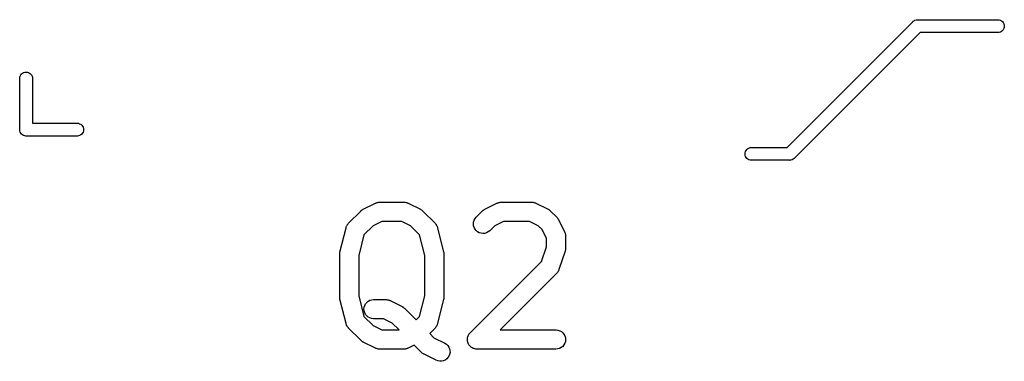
# Model space of a CAD drawing. Extents: x 2.6 to 14.6, y -8.5 to -1.5.
# Tile 71 of 109: x 9.214 to 9.518, y -7.037 to -6.932. Entities that reach past the tile are written whole.
import ezdxf

# ---------------------------------------------------------------- set-up
doc = ezdxf.new("R2010")
doc.units = 0
doc.header["$MEASUREMENT"] = 0
doc.layers.add('BLACK', color=7, linetype='CONTINUOUS')

msp = doc.modelspace()

# ---------------------------------------------------------------- linework, layer by layer
at = {"layer": 'BLACK', "linetype": 'CONTINUOUS'}
for p, q in [((9.451, -6.97165), (9.48973, -6.93292)), ((9.48973, -6.93292), (9.48979, -6.93285)), ((9.48979, -6.93285), (9.48992, -6.93274)), ((9.48992, -6.93274), (9.49009, -6.9326)), ((9.49009, -6.9326), (9.49027, -6.9325)), ((9.49027, -6.9325), (9.49043, -6.93242)), ((9.49043, -6.93242), (9.4908, -6.9323)), ((9.4908, -6.9323), (9.49109, -6.93228)), ((9.49109, -6.93228), (9.49119, -6.93227)), ((9.49109, -6.93228), (9.49109, -6.93228)), ((9.49119, -6.93227), (9.49129, -6.93228)), ((9.49129, -6.93228), (9.50585, -6.93228)), ((9.50585, -6.93228), (9.50595, -6.93229)), ((9.50595, -6.93229), (9.50605, -6.93228)), ((9.50605, -6.93228), (9.51609, -6.93228)), ((9.51609, -6.93228), (9.51638, -6.9323)), ((9.51638, -6.9323), (9.51675, -6.93242)), ((9.51675, -6.93242), (9.51709, -6.9326)), ((9.51709, -6.9326), (9.51739, -6.93285)), ((9.51739, -6.93285), (9.51764, -6.93315)), ((9.51764, -6.93315), (9.51782, -6.93349)), ((9.492, -6.93621), (9.45328, -6.97494)), ((9.50585, -6.93621), (9.492, -6.93621)), ((9.50595, -6.9362), (9.50585, -6.93621)), ((9.50605, -6.93621), (9.50595, -6.9362)), ((9.51609, -6.93621), (9.50605, -6.93621)), ((9.51638, -6.93618), (9.51609, -6.93621)), ((9.51675, -6.93607), (9.51638, -6.93618)), ((9.51709, -6.93589), (9.51675, -6.93607)), ((9.51739, -6.93564), (9.51709, -6.93589)), ((9.51764, -6.93534), (9.51739, -6.93564)), ((9.51782, -6.935), (9.51764, -6.93534)), ((9.51782, -6.93349), (9.51793, -6.93386)), ((9.51793, -6.93463), (9.51782, -6.935)), ((9.51793, -6.93386), (9.51797, -6.93424)), ((9.51797, -6.93424), (9.51793, -6.93463)), ((9.21563, -6.94856), (9.216, -6.94845)), ((9.216, -6.94845), (9.21639, -6.94841)), ((9.21639, -6.94841), (9.21677, -6.94845)), ((9.21677, -6.94845), (9.21714, -6.94856)), ((9.21442, -6.95029), (9.21445, -6.95)), ((9.21442, -6.96604), (9.21442, -6.95029)), ((9.21445, -6.95), (9.21456, -6.94963)), ((9.21456, -6.94963), (9.21474, -6.94929)), ((9.21474, -6.94929), (9.21499, -6.94899)), ((9.21499, -6.94899), (9.21529, -6.94874)), ((9.21529, -6.94874), (9.21563, -6.94856)), ((9.21714, -6.94856), (9.21748, -6.94874)), ((9.21748, -6.94874), (9.21778, -6.94899)), ((9.21778, -6.94899), (9.21803, -6.94929)), ((9.21803, -6.94929), (9.21821, -6.94963)), ((9.21821, -6.94963), (9.21833, -6.95)), ((9.21833, -6.95), (9.21835, -6.95029)), ((9.21835, -6.95029), (9.21835, -6.96417)), ((9.21441, -6.96613), (9.21442, -6.96604)), ((9.21445, -6.96652), (9.21441, -6.96613)), ((9.21456, -6.96689), (9.21445, -6.96652)), ((9.21835, -6.96417), (9.23223, -6.96417)), ((9.23223, -6.96417), (9.23252, -6.96419)), ((9.23252, -6.96419), (9.23289, -6.96431)), ((9.23289, -6.96431), (9.23323, -6.96449)), ((9.23323, -6.96449), (9.23353, -6.96474)), ((9.23353, -6.96474), (9.23378, -6.96503)), ((9.23378, -6.96503), (9.23396, -6.96538)), ((9.23396, -6.96538), (9.23407, -6.96575)), ((9.23407, -6.96652), (9.23396, -6.96689)), ((9.23407, -6.96575), (9.23411, -6.96613)), ((9.23411, -6.96613), (9.23407, -6.96652)), ((9.21474, -6.96723), (9.21456, -6.96689)), ((9.21499, -6.96753), (9.21474, -6.96723)), ((9.21529, -6.96778), (9.21499, -6.96753)), ((9.21563, -6.96796), (9.21529, -6.96778)), ((9.216, -6.96807), (9.21563, -6.96796)), ((9.21629, -6.9681), (9.216, -6.96807)), ((9.21639, -6.96811), (9.21629, -6.9681)), ((9.21648, -6.9681), (9.21639, -6.96811)), ((9.23223, -6.9681), (9.21648, -6.9681)), ((9.23252, -6.96807), (9.23223, -6.9681)), ((9.23289, -6.96796), (9.23252, -6.96807)), ((9.23323, -6.96778), (9.23289, -6.96796)), ((9.23353, -6.96753), (9.23323, -6.96778)), ((9.23378, -6.96723), (9.23353, -6.96753)), ((9.23396, -6.96689), (9.23378, -6.96723)), ((9.43818, -6.97286), (9.43836, -6.97252)), ((9.43836, -6.97252), (9.43861, -6.97222)), ((9.43861, -6.97222), (9.43891, -6.97197)), ((9.43891, -6.97197), (9.43925, -6.97179)), ((9.43925, -6.97179), (9.43962, -6.97167)), ((9.43962, -6.97167), (9.43991, -6.97165)), ((9.43991, -6.97165), (9.451, -6.97165)), ((9.43803, -6.97361), (9.43807, -6.97323)), ((9.43807, -6.974), (9.43803, -6.97361)), ((9.43807, -6.97323), (9.43818, -6.97286)), ((9.43818, -6.97437), (9.43807, -6.974)), ((9.43836, -6.97471), (9.43818, -6.97437)), ((9.43861, -6.97501), (9.43836, -6.97471)), ((9.43891, -6.97526), (9.43861, -6.97501)), ((9.43925, -6.97544), (9.43891, -6.97526)), ((9.43962, -6.97555), (9.43925, -6.97544)), ((9.43991, -6.97558), (9.43962, -6.97555)), ((9.45172, -6.97558), (9.43991, -6.97558)), ((9.45182, -6.97559), (9.45172, -6.97558)), ((9.45192, -6.97558), (9.45182, -6.97559)), ((9.4522, -6.97555), (9.45192, -6.97558)), ((9.45192, -6.97558), (9.45192, -6.97558)), ((9.45258, -6.97544), (9.4522, -6.97555)), ((9.45292, -6.97526), (9.45258, -6.97544)), ((9.45322, -6.97501), (9.45292, -6.97526)), ((9.45328, -6.97494), (9.45322, -6.97501)), ((9.31971, -6.99108), (9.31983, -6.99097)), ((9.31983, -6.99097), (9.31993, -6.9909)), ((9.31993, -6.9909), (9.32003, -6.99082)), ((9.32003, -6.99082), (9.32017, -6.99075)), ((9.32017, -6.99075), (9.32031, -6.99066)), ((9.32031, -6.99066), (9.32406, -6.98878)), ((9.32406, -6.98878), (9.3241, -6.98877)), ((9.3241, -6.98877), (9.32418, -6.98874)), ((9.32418, -6.98874), (9.32426, -6.98869)), ((9.32426, -6.98869), (9.32445, -6.98864)), ((9.32445, -6.98864), (9.32464, -6.98857)), ((9.32464, -6.98857), (9.32473, -6.98855)), ((9.32473, -6.98855), (9.32481, -6.98853)), ((9.32481, -6.98853), (9.32501, -6.98851)), ((9.32501, -6.98851), (9.32521, -6.98848)), ((9.32521, -6.98848), (9.3253, -6.98848)), ((9.3253, -6.98848), (9.32538, -6.98847)), ((9.32538, -6.98847), (9.33288, -6.98847)), ((9.33288, -6.98847), (9.33292, -6.98847)), ((9.33292, -6.98847), (9.33301, -6.98848)), ((9.33301, -6.98848), (9.3331, -6.98848)), ((9.3331, -6.98848), (9.3333, -6.98851)), ((9.3333, -6.98851), (9.3335, -6.98854)), ((9.3335, -6.98854), (9.33358, -6.98856)), ((9.33358, -6.98856), (9.33367, -6.98858)), ((9.33367, -6.98858), (9.33386, -6.98865)), ((9.33386, -6.98865), (9.33405, -6.98871)), ((9.33405, -6.98871), (9.33412, -6.98875)), ((9.33412, -6.98875), (9.3342, -6.98878)), ((9.3342, -6.98878), (9.33795, -6.99066)), ((9.33795, -6.99066), (9.33799, -6.99068)), ((9.33799, -6.99068), (9.33813, -6.99077)), ((9.33813, -6.99077), (9.33828, -6.99085)), ((9.33828, -6.99085), (9.33837, -6.99092)), ((9.33837, -6.99092), (9.33847, -6.99099)), ((9.3572, -6.99108), (9.35732, -6.99097)), ((9.35732, -6.99097), (9.35743, -6.9909)), ((9.35743, -6.9909), (9.35752, -6.99082)), ((9.35752, -6.99082), (9.35767, -6.99075)), ((9.35767, -6.99075), (9.35781, -6.99066)), ((9.35781, -6.99066), (9.36156, -6.98878)), ((9.36156, -6.98878), (9.3616, -6.98877)), ((9.3616, -6.98877), (9.36168, -6.98874)), ((9.36168, -6.98874), (9.36175, -6.98869)), ((9.36175, -6.98869), (9.36195, -6.98864)), ((9.36195, -6.98864), (9.36214, -6.98857)), ((9.36214, -6.98857), (9.36222, -6.98855)), ((9.36222, -6.98855), (9.36231, -6.98853)), ((9.36231, -6.98853), (9.36251, -6.98851)), ((9.36251, -6.98851), (9.36271, -6.98848)), ((9.36271, -6.98848), (9.36279, -6.98848)), ((9.36279, -6.98848), (9.36288, -6.98847)), ((9.36288, -6.98847), (9.37225, -6.98847)), ((9.37225, -6.98847), (9.3723, -6.98847)), ((9.3723, -6.98847), (9.37238, -6.98848)), ((9.37238, -6.98848), (9.37247, -6.98848)), ((9.37247, -6.98848), (9.37267, -6.98851)), ((9.37267, -6.98851), (9.37287, -6.98854)), ((9.37287, -6.98854), (9.37295, -6.98856)), ((9.37295, -6.98856), (9.37304, -6.98858)), ((9.37304, -6.98858), (9.37323, -6.98865)), ((9.37323, -6.98865), (9.37342, -6.98871)), ((9.37342, -6.98871), (9.37349, -6.98875)), ((9.37349, -6.98875), (9.37357, -6.98878)), ((9.37357, -6.98878), (9.37732, -6.99066)), ((9.37732, -6.99066), (9.37736, -6.99068)), ((9.37736, -6.99068), (9.3775, -6.99077)), ((9.3775, -6.99077), (9.37765, -6.99085)), ((9.37765, -6.99085), (9.37774, -6.99092)), ((9.37774, -6.99092), (9.37784, -6.99099)), ((9.3158, -6.99496), (9.31955, -6.99121)), ((9.31955, -6.99121), (9.31958, -6.99118)), ((9.31958, -6.99118), (9.31971, -6.99108)), ((9.33847, -6.99099), (9.33859, -6.99111)), ((9.33859, -6.99111), (9.33872, -6.99121)), ((9.33872, -6.99121), (9.34247, -6.99496)), ((9.35453, -6.99404), (9.3548, -6.99353)), ((9.3548, -6.99353), (9.35517, -6.99309)), ((9.35517, -6.99309), (9.35704, -6.99121)), ((9.35704, -6.99121), (9.35707, -6.99118)), ((9.35707, -6.99118), (9.3572, -6.99108)), ((9.37784, -6.99099), (9.37796, -6.99111)), ((9.37796, -6.99111), (9.37809, -6.99121)), ((9.37809, -6.99121), (9.37997, -6.99309)), ((9.37997, -6.99309), (9.37999, -6.99312)), ((9.37999, -6.99312), (9.3801, -6.99324)), ((9.3801, -6.99324), (9.38021, -6.99337)), ((9.38021, -6.99337), (9.38028, -6.99347)), ((9.38028, -6.99347), (9.38035, -6.99357)), ((9.38035, -6.99357), (9.38043, -6.99371)), ((9.38043, -6.99371), (9.38052, -6.99385)), ((9.38052, -6.99385), (9.38239, -6.9976)), ((9.31315, -7.00383), (9.31502, -6.99633)), ((9.31502, -6.99633), (9.31503, -6.99629)), ((9.31503, -6.99629), (9.3151, -6.99611)), ((9.3151, -6.99611), (9.31516, -6.99591)), ((9.31516, -6.99591), (9.3152, -6.99584)), ((9.3152, -6.99584), (9.31523, -6.99575)), ((9.31523, -6.99575), (9.31534, -6.99558)), ((9.31534, -6.99558), (9.31543, -6.99541)), ((9.31543, -6.99541), (9.31549, -6.99534)), ((9.31549, -6.99534), (9.31553, -6.99526)), ((9.31553, -6.99526), (9.31567, -6.99512)), ((9.31567, -6.99512), (9.3158, -6.99496)), ((9.32338, -6.99573), (9.32055, -6.99856)), ((9.32608, -6.99438), (9.32338, -6.99573)), ((9.33219, -6.99438), (9.32608, -6.99438)), ((9.33488, -6.99573), (9.33219, -6.99438)), ((9.33772, -6.99856), (9.33488, -6.99573)), ((9.34247, -6.99496), (9.3425, -6.99499)), ((9.3425, -6.99499), (9.34262, -6.99515)), ((9.34262, -6.99515), (9.34276, -6.9953)), ((9.34276, -6.9953), (9.3428, -6.99537)), ((9.3428, -6.99537), (9.34286, -6.99544)), ((9.34286, -6.99544), (9.34295, -6.99562)), ((9.34295, -6.99562), (9.34305, -6.99579)), ((9.34305, -6.99579), (9.34308, -6.99587)), ((9.34308, -6.99587), (9.34312, -6.99595)), ((9.34312, -6.99595), (9.34318, -6.99614)), ((9.34318, -6.99614), (9.34325, -6.99633)), ((9.34325, -6.99633), (9.34512, -7.00383)), ((9.3543, -6.99516), (9.35436, -6.99459)), ((9.35436, -6.99574), (9.3543, -6.99516)), ((9.35436, -6.99459), (9.35453, -6.99404)), ((9.35452, -6.99629), (9.35436, -6.99574)), ((9.35479, -6.9968), (9.35452, -6.99629)), ((9.35515, -6.99725), (9.35479, -6.9968)), ((9.36088, -6.99573), (9.35934, -6.99726)), ((9.36358, -6.99438), (9.36088, -6.99573)), ((9.37156, -6.99438), (9.36358, -6.99438)), ((9.37425, -6.99573), (9.37156, -6.99438)), ((9.37545, -6.99692), (9.37425, -6.99573)), ((9.3768, -6.99962), (9.37545, -6.99692)), ((9.32055, -6.99856), (9.31896, -7.00491)), ((9.3393, -7.00491), (9.33772, -6.99856)), ((9.3556, -6.99762), (9.35515, -6.99725)), ((9.3561, -6.99789), (9.3556, -6.99762)), ((9.35665, -6.99806), (9.3561, -6.99789)), ((9.35722, -6.99813), (9.35665, -6.99806)), ((9.3578, -6.99808), (9.35722, -6.99813)), ((9.35835, -6.99792), (9.3578, -6.99808)), ((9.35886, -6.99765), (9.35835, -6.99792)), ((9.35931, -6.99729), (9.35886, -6.99765)), ((9.35934, -6.99726), (9.35931, -6.99729)), ((9.3768, -7.00219), (9.3768, -6.99962)), ((9.38239, -6.9976), (9.38241, -6.99764)), ((9.38241, -6.99764), (9.38244, -6.99772)), ((9.38244, -6.99772), (9.38248, -6.9978)), ((9.38248, -6.9978), (9.38254, -6.99799)), ((9.38254, -6.99799), (9.38261, -6.99818)), ((9.38261, -6.99818), (9.38262, -6.99827)), ((9.38262, -6.99827), (9.38265, -6.99835)), ((9.38265, -6.99835), (9.38267, -6.99855)), ((9.38267, -6.99855), (9.3827, -6.99875)), ((9.3827, -6.99875), (9.3827, -6.99884)), ((9.3827, -6.99884), (9.38271, -6.99892)), ((9.38271, -6.99892), (9.38271, -7.00267)), ((9.3753, -7.0067), (9.3768, -7.00219)), ((9.38268, -7.00304), (9.38265, -7.00316)), ((9.38269, -7.00288), (9.38268, -7.00304)), ((9.38271, -7.00271), (9.38269, -7.00288)), ((9.38271, -7.00267), (9.38271, -7.00271)), ((9.31306, -7.0044), (9.3131, -7.00417)), ((9.31306, -7.00445), (9.31306, -7.0044)), ((9.31306, -7.00451), (9.31306, -7.00445)), ((9.31306, -7.00455), (9.31306, -7.00451)), ((9.31306, -7.01767), (9.31306, -7.00455)), ((9.3131, -7.00417), (9.31312, -7.00393)), ((9.31312, -7.00393), (9.31314, -7.00388)), ((9.31314, -7.00388), (9.31315, -7.00383)), ((9.31896, -7.00491), (9.31896, -7.01731)), ((9.3393, -7.01731), (9.3393, -7.00491)), ((9.34512, -7.00383), (9.34513, -7.00387)), ((9.34513, -7.00387), (9.34514, -7.00392)), ((9.34514, -7.00392), (9.34515, -7.00397)), ((9.34515, -7.00397), (9.34518, -7.00421)), ((9.34518, -7.00421), (9.34521, -7.00444)), ((9.34521, -7.00444), (9.34521, -7.0045)), ((9.34521, -7.0045), (9.34521, -7.00455)), ((9.34521, -7.00455), (9.34521, -7.01767)), ((9.38255, -7.00361), (9.38068, -7.00923)), ((9.38259, -7.00344), (9.38255, -7.00361)), ((9.38264, -7.00329), (9.38259, -7.00344)), ((9.38265, -7.00316), (9.38264, -7.00329)), ((9.35329, -7.02871), (9.3753, -7.0067)), ((9.37997, -7.01039), (9.36251, -7.02784)), ((9.38002, -7.01032), (9.37997, -7.01039)), ((9.38008, -7.01026), (9.38002, -7.01032)), ((9.3802, -7.0101), (9.38008, -7.01026)), ((9.38033, -7.00994), (9.3802, -7.0101)), ((9.38037, -7.00986), (9.38033, -7.00994)), ((9.38042, -7.00979), (9.38037, -7.00986)), ((9.38051, -7.00961), (9.38042, -7.00979)), ((9.3806, -7.00943), (9.38051, -7.00961)), ((9.38063, -7.00935), (9.3806, -7.00943)), ((9.38067, -7.00927), (9.38063, -7.00935)), ((9.38068, -7.00923), (9.38067, -7.00927)), ((9.31306, -7.01772), (9.31306, -7.01767)), ((9.31306, -7.01778), (9.31306, -7.01772)), ((9.31309, -7.01801), (9.31306, -7.01778)), ((9.31311, -7.01824), (9.31309, -7.01801)), ((9.31313, -7.0183), (9.31311, -7.01824)), ((9.31314, -7.01835), (9.31313, -7.0183)), ((9.31896, -7.01731), (9.32055, -7.02366)), ((9.33772, -7.02366), (9.3393, -7.01731)), ((9.34515, -7.01829), (9.34513, -7.01834)), ((9.34517, -7.01805), (9.34515, -7.01829)), ((9.34521, -7.01782), (9.34517, -7.01805)), ((9.34521, -7.01771), (9.3452, -7.01776)), ((9.3452, -7.01776), (9.34521, -7.01782)), ((9.34521, -7.01767), (9.34521, -7.01771)), ((9.31315, -7.01839), (9.31314, -7.01835)), ((9.31502, -7.02589), (9.31315, -7.01839)), ((9.32056, -7.0214), (9.32062, -7.02083)), ((9.32062, -7.02083), (9.32079, -7.02028)), ((9.32079, -7.02028), (9.32106, -7.01977)), ((9.32106, -7.01977), (9.32143, -7.01933)), ((9.32143, -7.01933), (9.32188, -7.01896)), ((9.32188, -7.01896), (9.32238, -7.01869)), ((9.32238, -7.01869), (9.32294, -7.01852)), ((9.32294, -7.01852), (9.32351, -7.01847)), ((9.32351, -7.01847), (9.32726, -7.01847)), ((9.32726, -7.01847), (9.3273, -7.01847)), ((9.3273, -7.01847), (9.32739, -7.01848)), ((9.32739, -7.01848), (9.32747, -7.01848)), ((9.32747, -7.01848), (9.32767, -7.01851)), ((9.32767, -7.01851), (9.32787, -7.01853)), ((9.32787, -7.01853), (9.32796, -7.01856)), ((9.32796, -7.01856), (9.32804, -7.01857)), ((9.32804, -7.01857), (9.32823, -7.01865)), ((9.32823, -7.01865), (9.32842, -7.01871)), ((9.32842, -7.01871), (9.3285, -7.01875)), ((9.3285, -7.01875), (9.32858, -7.01878)), ((9.32858, -7.01878), (9.33233, -7.02065)), ((9.33233, -7.02065), (9.33237, -7.02067)), ((9.33237, -7.02067), (9.33251, -7.02076)), ((9.33251, -7.02076), (9.33265, -7.02084)), ((9.33265, -7.02084), (9.33275, -7.02092)), ((9.33275, -7.02092), (9.33285, -7.02099)), ((9.33285, -7.02099), (9.33297, -7.0211)), ((9.33297, -7.0211), (9.3331, -7.02121)), ((9.3331, -7.02121), (9.33663, -7.02474)), ((9.34512, -7.01839), (9.34325, -7.02589)), ((9.34513, -7.01834), (9.34512, -7.01839)), ((9.32055, -7.02366), (9.32338, -7.02649)), ((9.32061, -7.02197), (9.32056, -7.0214)), ((9.32077, -7.02253), (9.32061, -7.02197)), ((9.32104, -7.02304), (9.32077, -7.02253)), ((9.3214, -7.02349), (9.32104, -7.02304)), ((9.32184, -7.02386), (9.3214, -7.02349)), ((9.32235, -7.02413), (9.32184, -7.02386)), ((9.3229, -7.02431), (9.32235, -7.02413)), ((9.32347, -7.02437), (9.3229, -7.02431)), ((9.32351, -7.02437), (9.32347, -7.02437)), ((9.32656, -7.02437), (9.32351, -7.02437)), ((9.32926, -7.02572), (9.32656, -7.02437)), ((9.33663, -7.02474), (9.33772, -7.02366)), ((9.31509, -7.02607), (9.31502, -7.02589)), ((9.31514, -7.02627), (9.31509, -7.02607)), ((9.31518, -7.02635), (9.31514, -7.02627)), ((9.31521, -7.02643), (9.31518, -7.02635)), ((9.31532, -7.0266), (9.31521, -7.02643)), ((9.31541, -7.02678), (9.31532, -7.0266)), ((9.31546, -7.02685), (9.31541, -7.02678)), ((9.31551, -7.02692), (9.31546, -7.02685)), ((9.31564, -7.02707), (9.31551, -7.02692)), ((9.31577, -7.02723), (9.31564, -7.02707)), ((9.3158, -7.02726), (9.31577, -7.02723)), ((9.31955, -7.03101), (9.3158, -7.02726)), ((9.32338, -7.02649), (9.32608, -7.02784)), ((9.33138, -7.02784), (9.32926, -7.02572)), ((9.34247, -7.02726), (9.34081, -7.02892)), ((9.3426, -7.0271), (9.34247, -7.02726)), ((9.34273, -7.02696), (9.3426, -7.0271)), ((9.34278, -7.02688), (9.34273, -7.02696)), ((9.34284, -7.02681), (9.34278, -7.02688)), ((9.34293, -7.02664), (9.34284, -7.02681)), ((9.34304, -7.02647), (9.34293, -7.02664)), ((9.34307, -7.02638), (9.34304, -7.02647)), ((9.34311, -7.0263), (9.34307, -7.02638)), ((9.34317, -7.02611), (9.34311, -7.0263)), ((9.34324, -7.02593), (9.34317, -7.02611)), ((9.34325, -7.02589), (9.34324, -7.02593)), ((9.32608, -7.02784), (9.33138, -7.02784)), ((9.34081, -7.02892), (9.34213, -7.03024)), ((9.34213, -7.03024), (9.34545, -7.0319)), ((9.35246, -7.03049), (9.35249, -7.03021)), ((9.35249, -7.0302), (9.35257, -7.02993)), ((9.35249, -7.03021), (9.35249, -7.0302)), ((9.35249, -7.03021), (9.35249, -7.03021)), ((9.35257, -7.02993), (9.35265, -7.02966)), ((9.35265, -7.02966), (9.35266, -7.02966)), ((9.35266, -7.02965), (9.35279, -7.0294)), ((9.35266, -7.02966), (9.35266, -7.02965)), ((9.35279, -7.0294), (9.35293, -7.02915)), ((9.35293, -7.02914), (9.35311, -7.02892)), ((9.35293, -7.02915), (9.35293, -7.02914)), ((9.35293, -7.02915), (9.35293, -7.02915)), ((9.35311, -7.02892), (9.35329, -7.02871)), ((9.36251, -7.02784), (9.37975, -7.02784)), ((9.37975, -7.02784), (9.37979, -7.02784)), ((9.37979, -7.02784), (9.38037, -7.02791)), ((9.38037, -7.02791), (9.38092, -7.02808)), ((9.38092, -7.02808), (9.38142, -7.02836)), ((9.38142, -7.02836), (9.38186, -7.02873)), ((9.38186, -7.02873), (9.38222, -7.02918)), ((9.38222, -7.02918), (9.38249, -7.02969)), ((9.38249, -7.02969), (9.38265, -7.03024)), ((9.38265, -7.03024), (9.38271, -7.03082)), ((9.31968, -7.03111), (9.31955, -7.03101)), ((9.31979, -7.03123), (9.31968, -7.03111)), ((9.3199, -7.0313), (9.31979, -7.03123)), ((9.31999, -7.03137), (9.3199, -7.0313)), ((9.32014, -7.03145), (9.31999, -7.03137)), ((9.32028, -7.03154), (9.32014, -7.03145)), ((9.32031, -7.03156), (9.32028, -7.03154)), ((9.32406, -7.03344), (9.32031, -7.03156)), ((9.32415, -7.03347), (9.32406, -7.03344)), ((9.32422, -7.03351), (9.32415, -7.03347)), ((9.33409, -7.03348), (9.33401, -7.03352)), ((9.33417, -7.03345), (9.33409, -7.03348)), ((9.3342, -7.03344), (9.33417, -7.03345)), ((9.33605, -7.03251), (9.3342, -7.03344)), ((9.33829, -7.03476), (9.33605, -7.03251)), ((9.34545, -7.0319), (9.34549, -7.03192)), ((9.34549, -7.03192), (9.34597, -7.03224)), ((9.34597, -7.03224), (9.34639, -7.03264)), ((9.34639, -7.03264), (9.34671, -7.03311)), ((9.34671, -7.03311), (9.34694, -7.03364)), ((9.35243, -7.03077), (9.35246, -7.03049)), ((9.35243, -7.03078), (9.35243, -7.03077)), ((9.35245, -7.03107), (9.35243, -7.03078)), ((9.35243, -7.03078), (9.35243, -7.03078)), ((9.35248, -7.03135), (9.35245, -7.03107)), ((9.35248, -7.03136), (9.35248, -7.03135)), ((9.35248, -7.03135), (9.35248, -7.03135)), ((9.35256, -7.03163), (9.35248, -7.03136)), ((9.35264, -7.0319), (9.35256, -7.03163)), ((9.35265, -7.03191), (9.35264, -7.0319)), ((9.35278, -7.03217), (9.35265, -7.03191)), ((9.35265, -7.03191), (9.35265, -7.03191)), ((9.35291, -7.03241), (9.35278, -7.03217)), ((9.35291, -7.03242), (9.35291, -7.03241)), ((9.35292, -7.03242), (9.35291, -7.03242)), ((9.3531, -7.03264), (9.35292, -7.03242)), ((9.35327, -7.03286), (9.3531, -7.03264)), ((9.35328, -7.03286), (9.35327, -7.03286)), ((9.35328, -7.03287), (9.35328, -7.03286)), ((9.35349, -7.03305), (9.35328, -7.03287)), ((9.35371, -7.03323), (9.35349, -7.03305)), ((9.35372, -7.03323), (9.35371, -7.03323)), ((9.35372, -7.03324), (9.35372, -7.03323)), ((9.35397, -7.03337), (9.35372, -7.03324)), ((9.35422, -7.03351), (9.35397, -7.03337)), ((9.38139, -7.03325), (9.38088, -7.03352)), ((9.38183, -7.03289), (9.38139, -7.03325)), ((9.3822, -7.03245), (9.38183, -7.03289)), ((9.38247, -7.03194), (9.3822, -7.03245)), ((9.38265, -7.03139), (9.38247, -7.03194)), ((9.38271, -7.03082), (9.38265, -7.03139)), ((9.32441, -7.03357), (9.32422, -7.03351)), ((9.3246, -7.03364), (9.32441, -7.03357)), ((9.32469, -7.03366), (9.3246, -7.03364)), ((9.32477, -7.03368), (9.32469, -7.03366)), ((9.32497, -7.03371), (9.32477, -7.03368)), ((9.32517, -7.03374), (9.32497, -7.03371)), ((9.32526, -7.03374), (9.32517, -7.03374)), ((9.32534, -7.03375), (9.32526, -7.03374)), ((9.32538, -7.03375), (9.32534, -7.03375)), ((9.33288, -7.03375), (9.32538, -7.03375)), ((9.33297, -7.03374), (9.33288, -7.03375)), ((9.33306, -7.03374), (9.33297, -7.03374)), ((9.33326, -7.03371), (9.33306, -7.03374)), ((9.33346, -7.03369), (9.33326, -7.03371)), ((9.33354, -7.03367), (9.33346, -7.03369)), ((9.33363, -7.03365), (9.33354, -7.03367)), ((9.33382, -7.03358), (9.33363, -7.03365)), ((9.33401, -7.03352), (9.33382, -7.03358)), ((9.33842, -7.03486), (9.33829, -7.03476)), ((9.33854, -7.03498), (9.33842, -7.03486)), ((9.33865, -7.03505), (9.33854, -7.03498)), ((9.33874, -7.03512), (9.33865, -7.03505)), ((9.33889, -7.0352), (9.33874, -7.03512)), ((9.33903, -7.03529), (9.33889, -7.0352)), ((9.33906, -7.03531), (9.33903, -7.03529)), ((9.34281, -7.03719), (9.33906, -7.03531)), ((9.34645, -7.03637), (9.34606, -7.03678)), ((9.34676, -7.03588), (9.34645, -7.03637)), ((9.34697, -7.03535), (9.34676, -7.03588)), ((9.34694, -7.03364), (9.34707, -7.0342)), ((9.34708, -7.03478), (9.34697, -7.03535)), ((9.34707, -7.0342), (9.34708, -7.03478)), ((9.35423, -7.03351), (9.35422, -7.03351)), ((9.35422, -7.03351), (9.35422, -7.03351)), ((9.3545, -7.0336), (9.35423, -7.03351)), ((9.35477, -7.03368), (9.3545, -7.0336)), ((9.35478, -7.03368), (9.35477, -7.03368)), ((9.35477, -7.03368), (9.35477, -7.03368)), ((9.35506, -7.03372), (9.35478, -7.03368)), ((9.35534, -7.03375), (9.35506, -7.03372)), ((9.35535, -7.03375), (9.35534, -7.03375)), ((9.35538, -7.03375), (9.35535, -7.03375)), ((9.35535, -7.03375), (9.35535, -7.03375)), ((9.35535, -7.03375), (9.35535, -7.03375)), ((9.37975, -7.03375), (9.35538, -7.03375)), ((9.38033, -7.03369), (9.37975, -7.03375)), ((9.38088, -7.03352), (9.38033, -7.03369)), ((9.34335, -7.03739), (9.34281, -7.03719)), ((9.34392, -7.03749), (9.34335, -7.03739)), ((9.34449, -7.03747), (9.34392, -7.03749)), ((9.34506, -7.03735), (9.34449, -7.03747)), ((9.34558, -7.03712), (9.34506, -7.03735)), ((9.34606, -7.03678), (9.34558, -7.03712))]:
    msp.add_line(p, q, dxfattribs=at)

doc.saveas('drawing.dxf')
